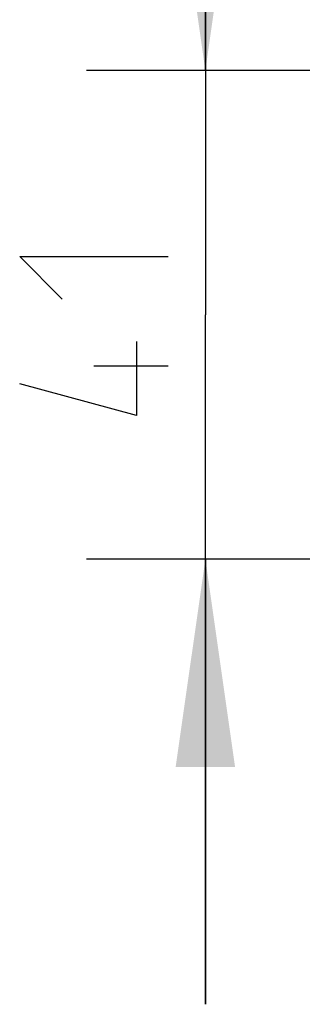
# Model space of a CAD drawing. Extents: x 0 to 420, y 0 to 297.
# Tile 39 of 124: x 67 to 72, y 163 to 179. Entities that reach past the tile are written whole.
import ezdxf

# ---------------------------------------------------------------- set-up
doc = ezdxf.new("R2010")
doc.units = 0
doc.header["$LTSCALE"] = 23.1
doc.layers.get('0').update_dxf_attribs({"linetype": 'CONTINUOUS'})
doc.layers.add('DIM_PILOTEES', color=7, linetype='CONTINUOUS')
doc.dimstyles.get("Standard").update_dxf_attribs({"dimtxt": 0.18, "dimasz": 0.18, "dimexe": 0.18, "dimexo": 0.0625, "dimgap": 0.09, "dimtad": 0, "dimtih": 1, "dimtoh": 1, "dimzin": 0, "dimcen": 0.09, "dimazin": 3, "dimtfac": 1, "dimtofl": 0, "dimtmove": 0, "dimatfit": 3})

# ---------------------------------------------------------------- blocks, each defined once
blk = doc.blocks.new('_FILLED')
at = {"color": 0, "linetype": 'BYBLOCK'}
blk.add_solid([(0, 0), (-1, 0.142857), (-1, -0.142857)], dxfattribs=at)
blk = doc.blocks.new('*D5')
at = {"layer": 'DIM_PILOTEES', "color": 2, "linetype": 'CONTINUOUS'}
for p, q in [((70.318286, 178.264834), (70.318286, 185.764834)), ((70.318286, 185.764834), (70.318286, 174.148602)), ((92.024763, 178.264834), (68.318286, 178.264834)), ((70.318286, 162.532371), (70.318286, 174.148602)), ((97.089763, 170.032371), (68.318286, 170.032371)), ((70.318286, 170.032371), (70.318286, 162.532371))]:
    blk.add_line(p, q, dxfattribs=at)
at = {"layer": 'DIM_PILOTEES', "color": 2, "linetype": 'CONTINUOUS', "xscale": 3.5, "yscale": 3.5, "zscale": 3.5}
for p, rotation in [((70.318286, 178.264834), 270), ((70.318286, 170.032371), 90)]:
    blk.add_blockref('_FILLED', p, dxfattribs=dict(at, rotation=rotation))

msp = doc.modelspace()

# ---------------------------------------------------------------- linework, layer by layer
at = {"layer": 'DIM_PILOTEES', "color": 2, "linetype": 'CONTINUOUS'}
msp.add_line((69.693289, 173.285511), (68.443286, 173.285511), dxfattribs=at)
for points in [[(67.907571, 174.416453), (67.193284, 175.13074), (69.693289, 175.13074)], [(69.157573, 173.702179), (69.157573, 172.452177), (67.193284, 172.987892)]]:
    msp.add_lwpolyline(points, dxfattribs=at)

# ---------------------------------------------------------------- dimensions: what is measured, and where the dimension line sits
dim = msp.add_linear_dim(base=(70.318286, 170.032371), p1=(92.024763, 178.264834), p2=(97.089763, 170.032371), angle=270, dimstyle='STANDARD', dxfattribs=at)
dim.commit()
dim.dimension.update_dxf_attribs({"geometry": '*D5', "text_midpoint": (70.318286, 172.452174), "dimtype": 160})

doc.saveas('drawing.dxf')
